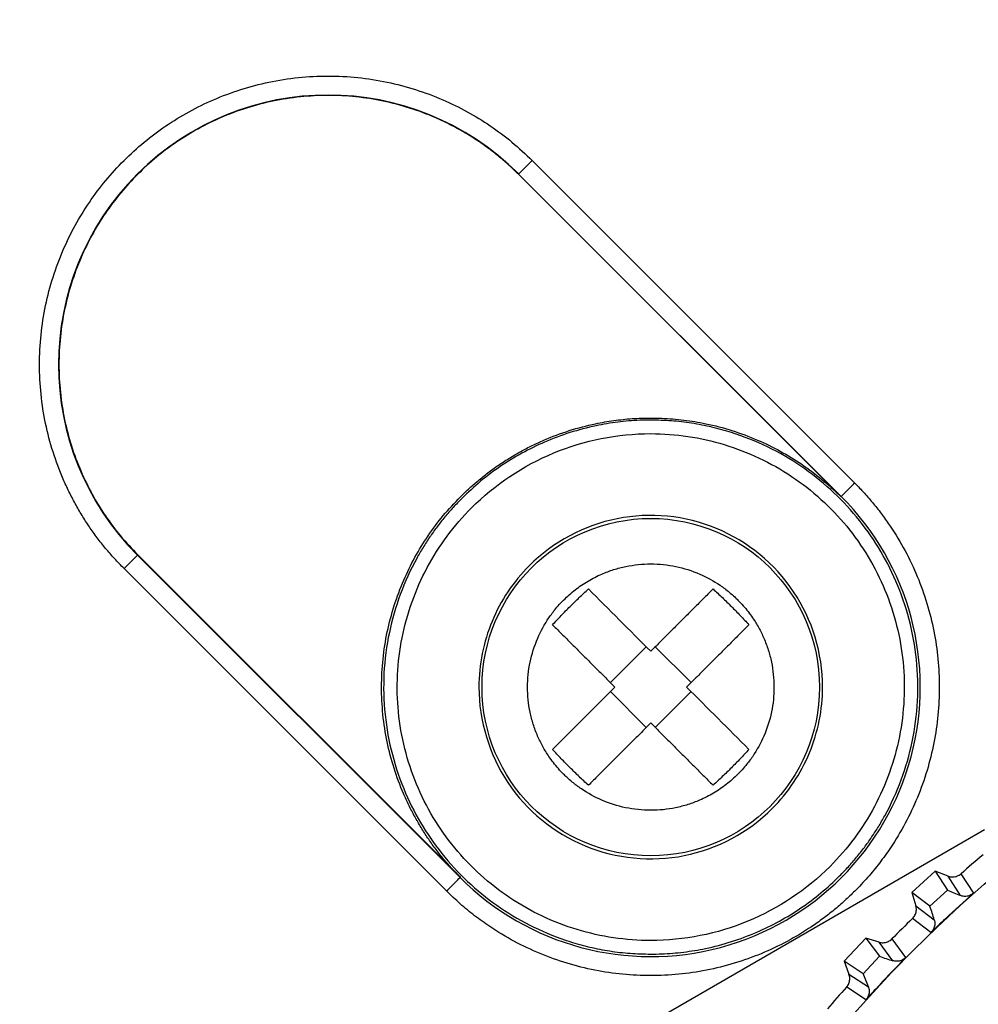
# Model space of a CAD drawing. Header units: millimetres. Extents: x -42 to 108, y 0 to 140.
# Tile 12 of 17: x 56 to 71, y 88 to 104. Entities that reach past the tile are written whole.
import ezdxf

# ---------------------------------------------------------------- set-up
doc = ezdxf.new("R2010")
doc.units = ezdxf.units.MM

msp = doc.modelspace()

# ---------------------------------------------------------------- linework, layer by layer
at = {"color": 7, "linetype": 'Continuous', "lineweight": 25}
for p, q in [((64.037, 101.304), (63.82, 101.087)), ((64.037, 101.304), (69.126, 96.214)), ((68.905, 96.002), (63.82, 101.087)), ((63.824, 101.091), (68.914, 96.002)), ((68.905, 96.002), (68.914, 96.002)), ((57.597, 94.864), (57.814, 95.081)), ((62.899, 89.987), (57.809, 95.076)), ((57.814, 95.081), (62.899, 89.996)), ((62.687, 89.775), (57.597, 94.864)), ((65.837, 93.629), (65.272, 93.063)), ((66.545, 93.063), (65.979, 93.629)), ((65.837, 92.356), (65.272, 92.922)), ((65.979, 92.356), (66.545, 92.922)), ((5, 52.539), (71.174, 90.744)), ((62.899, 89.996), (62.899, 89.987)), ((70.397, 90.089), (70.029, 89.749)), ((70.397, 90.089), (70.59, 89.789)), ((70.6, 90.011), (70.397, 90.089)), ((70.797, 89.703), (70.6, 90.011)), ((70.803, 90.047), (71.001, 89.74)), ((70.313, 89.533), (70.029, 89.749)), ((70.029, 89.749), (70.091, 89.541)), ((70.313, 89.533), (70.59, 89.789)), ((70.091, 89.541), (70.382, 89.32)), ((70.329, 89.119), (70.038, 89.341)), ((69.303, 89.031), (68.96, 88.667)), ((69.303, 89.031), (69.517, 88.745)), ((69.511, 88.967), (69.303, 89.031)), ((69.729, 88.674), (69.511, 88.967)), ((69.712, 89.018), (69.93, 88.724)), ((69.258, 88.47), (69.517, 88.745)), ((69.258, 88.47), (68.96, 88.667)), ((68.96, 88.667), (69.036, 88.463)), ((69.036, 88.463), (69.342, 88.263)), ((69.303, 88.059), (68.998, 88.26))]:
    msp.add_line(p, q, dxfattribs=at)
for centre, radius in [((65.908, 92.993), 2.662), ((85, 73.901), 21.133), ((85, 73.901), 19.098)]:
    msp.add_circle(centre, radius, dxfattribs=at)
for centre, radius, start, end in [((-265.106, -233.072), 488.125, 41.24425, 48.75575), ((-265.106, -233.072), 486.989, 41.7663, 48.75575), ((-265.106, -233.072), 487.089, 41.6118, 48.75575), ((60.817, 98.084), 4.253, 45, 225), ((65.908, 92.993), 4.253, 224.965, 45.035), ((85, 73.901), 21.5, 130.099, 131.3235), ((71.762, 92.33), 2.799, 245.2368, 249.8187), ((67.686, 88.567), 2.799, 15.6038, 20.1858), ((85, 73.901), 21.5, 134.099, 135.3235), ((70.509, 91.362), 2.799, 249.2368, 253.8187), ((66.705, 87.324), 2.799, 19.6038, 24.1858), ((85, 73.901), 21.5, 138.099, 139.3235)]:
    msp.add_arc(centre, radius, start, end, dxfattribs=at)
at = {"color": 8, "linetype": 'Continuous', "lineweight": 25}
msp.add_arc((-265.106, -233.072), 486.989, 41.7664, 48.75575, dxfattribs=at)
msp.add_open_spline([(55.622, 132.722), (59.586, 129.181), (67.514, 122.099), (78.941, 110.975), (88.666, 101.019), (94.406, 94.615), (96.598, 92.168)], degree=3, knots=[0, 0, 0, 0, 0.276392, 0.552784, 0.829175, 1, 1, 1, 1], dxfattribs=at)
at = {"color": 7, "linetype": 'Continuous', "lineweight": 25}
for points, knots in [([(57.597, 94.864), (57.547, 94.916), (57.447, 95.019), (57.306, 95.181), (57.173, 95.349), (57.049, 95.523), (56.933, 95.702), (56.826, 95.888), (56.727, 96.079), (56.603, 96.348), (56.47, 96.704), (56.352, 97.152), (56.28, 97.614), (56.248, 98.24), (56.328, 99.017), (56.604, 99.885), (57.028, 100.659), (57.578, 101.322), (58.241, 101.873), (59.016, 102.297), (59.884, 102.573), (60.661, 102.653), (61.287, 102.621), (61.748, 102.549), (62.197, 102.431), (62.619, 102.273), (63.015, 102.08), (63.38, 101.856), (63.725, 101.6), (63.932, 101.402), (64.037, 101.304)], [0, 0, 0, 0, 0.015123, 0.030147, 0.045106, 0.060033, 0.074962, 0.089928, 0.104963, 0.1201, 0.152242, 0.184454, 0.217278, 0.250176, 0.315811, 0.380082, 0.440011, 0.500016, 0.559947, 0.61995, 0.684221, 0.749855, 0.782679, 0.815578, 0.847717, 0.879931, 0.910069, 0.939946, 0.969833, 1, 1, 1, 1]), ([(63.82, 101.087), (63.772, 101.134), (63.676, 101.227), (63.524, 101.359), (63.368, 101.482), (63.206, 101.598), (63.038, 101.706), (62.866, 101.806), (62.687, 101.899), (62.436, 102.015), (62.104, 102.139), (61.686, 102.249), (61.255, 102.316), (60.672, 102.346), (59.946, 102.271), (59.137, 102.014), (58.415, 101.619), (57.797, 101.105), (57.282, 100.486), (56.887, 99.764), (56.63, 98.954), (56.555, 98.23), (56.585, 97.646), (56.652, 97.215), (56.762, 96.797), (56.909, 96.403), (57.089, 96.034), (57.299, 95.693), (57.538, 95.372), (57.721, 95.178), (57.814, 95.081)], [0, 0, 0, 0, 0.015122, 0.030146, 0.045105, 0.060032, 0.074961, 0.089927, 0.104962, 0.1201, 0.152239, 0.184454, 0.217275, 0.250176, 0.315811, 0.380082, 0.440008, 0.500016, 0.559945, 0.61995, 0.684221, 0.749855, 0.782677, 0.815578, 0.847714, 0.879931, 0.910068, 0.939945, 0.969832, 1, 1, 1, 1]), ([(62.905, 95.996), (62.953, 96.043), (63.049, 96.136), (63.201, 96.267), (63.357, 96.391), (63.519, 96.507), (63.687, 96.615), (63.86, 96.715), (64.038, 96.808), (64.289, 96.924), (64.621, 97.048), (64.992, 97.145), (65.325, 97.203), (65.616, 97.234), (65.811, 97.238), (65.908, 97.24)], [0, 0, 0, 0, 0.06045, 0.120507, 0.180303, 0.239974, 0.299654, 0.359478, 0.419582, 0.480098, 0.608542, 0.737298, 0.824825, 0.912254, 1, 1, 1, 1]), ([(65.908, 97.207), (65.85, 97.206), (65.734, 97.205), (65.561, 97.194), (65.388, 97.176), (65.216, 97.151), (64.962, 97.103), (64.631, 97.016), (64.24, 96.87), (63.874, 96.691), (63.536, 96.484), (63.217, 96.246), (63.025, 96.064), (62.928, 95.972)], [0, 0, 0, 0, 0.052574, 0.105052, 0.157525, 0.210081, 0.262811, 0.391265, 0.52005, 0.640514, 0.75994, 0.879409, 1, 1, 1, 1]), ([(65.908, 97.24), (65.966, 97.239), (66.083, 97.238), (66.257, 97.227), (66.431, 97.209), (66.604, 97.184), (66.859, 97.136), (67.192, 97.049), (67.585, 96.902), (67.953, 96.723), (68.293, 96.515), (68.614, 96.277), (68.808, 96.094), (68.905, 96.002)], [0, 0, 0, 0, 0.052562, 0.105031, 0.157496, 0.210047, 0.262771, 0.3912, 0.519971, 0.64045, 0.759897, 0.879389, 1, 1, 1, 1]), ([(68.888, 90.013), (68.934, 90.061), (69.027, 90.156), (69.157, 90.306), (69.28, 90.462), (69.395, 90.623), (69.502, 90.789), (69.673, 91.083), (69.875, 91.524), (70.05, 92.135), (70.134, 92.774), (70.116, 93.425), (70.001, 94.063), (69.795, 94.658), (69.514, 95.202), (69.166, 95.688), (68.754, 96.12), (68.282, 96.493), (67.757, 96.797), (67.277, 96.988), (66.872, 97.1), (66.554, 97.161), (66.233, 97.2), (66.016, 97.204), (65.908, 97.207)], [0, 0, 0, 0, 0.020155, 0.04018, 0.06012, 0.080019, 0.099923, 0.119876, 0.182871, 0.245797, 0.31143, 0.37711, 0.441837, 0.506654, 0.566702, 0.626431, 0.686684, 0.746589, 0.807898, 0.869449, 0.902162, 0.934695, 0.967243, 1, 1, 1, 1]), ([(63.08, 95.821), (63.45, 96.191), (63.894, 96.488), (64.861, 96.889), (65.385, 96.993), (65.908, 96.993)], [0, 0, 0, 0, 0.5, 0.5, 1, 1, 1, 1]), ([(65.908, 96.993), (66.301, 96.993), (66.693, 96.934), (67.445, 96.706), (67.804, 96.537), (68.457, 96.1), (68.751, 95.834), (69.249, 95.227), (69.453, 94.886), (69.754, 94.161), (69.85, 93.776), (69.927, 92.994), (69.908, 92.598), (69.755, 91.827), (69.621, 91.453), (69.251, 90.761), (69.014, 90.442), (68.737, 90.164)], [0, 0, 0, 0, 0.125, 0.125, 0.25, 0.25, 0.375, 0.375, 0.5, 0.5, 0.625, 0.625, 0.75, 0.75, 0.875, 0.875, 1, 1, 1, 1]), ([(69.126, 96.214), (69.071, 96.159), (69.016, 96.104), (68.937, 96.026), (68.914, 96.003), (68.914, 96.002)], [0, 0, 0, 0, 0.5, 0.5, 1, 1, 1, 1]), ([(69.126, 96.214), (69.177, 96.161), (69.28, 96.056), (69.425, 95.888), (69.561, 95.713), (69.733, 95.47), (69.927, 95.149), (70.121, 94.74), (70.273, 94.314), (70.417, 93.736), (70.49, 92.994), (70.418, 92.253), (70.274, 91.674), (70.122, 91.248), (69.929, 90.84), (69.723, 90.497), (69.52, 90.215), (69.333, 89.986), (69.196, 89.844), (69.128, 89.773)], [0, 0, 0, 0, 0.030971, 0.061888, 0.092822, 0.123848, 0.186897, 0.250094, 0.313142, 0.376339, 0.500004, 0.623669, 0.686718, 0.749915, 0.812963, 0.87616, 0.917436, 0.958658, 1, 1, 1, 1]), ([(62.899, 89.996), (62.852, 90.044), (62.759, 90.14), (62.628, 90.292), (62.505, 90.448), (62.389, 90.61), (62.282, 90.778), (62.182, 90.951), (62.09, 91.129), (61.975, 91.38), (61.851, 91.711), (61.742, 92.129), (61.675, 92.559), (61.654, 92.997), (61.676, 93.435), (61.744, 93.864), (61.854, 94.282), (62.001, 94.675), (62.181, 95.044), (62.39, 95.384), (62.629, 95.705), (62.813, 95.899), (62.905, 95.996)], [0, 0, 0, 0, 0.030229, 0.060261, 0.090163, 0.120002, 0.149845, 0.17976, 0.209814, 0.240073, 0.304305, 0.368688, 0.434281, 0.500031, 0.565623, 0.631375, 0.6956, 0.75999, 0.82023, 0.879953, 0.939696, 1, 1, 1, 1]), ([(62.928, 95.972), (62.882, 95.925), (62.789, 95.829), (62.659, 95.679), (62.536, 95.524), (62.421, 95.363), (62.314, 95.197), (62.143, 94.902), (61.942, 94.462), (61.766, 93.851), (61.682, 93.211), (61.7, 92.56), (61.815, 91.922), (62.021, 91.328), (62.302, 90.783), (62.65, 90.298), (63.062, 89.865), (63.535, 89.493), (64.06, 89.189), (64.54, 88.998), (64.944, 88.886), (65.262, 88.824), (65.584, 88.786), (65.8, 88.781), (65.908, 88.779)], [0, 0, 0, 0, 0.020155, 0.04018, 0.06012, 0.080019, 0.099923, 0.119876, 0.182871, 0.245797, 0.31143, 0.37711, 0.441837, 0.506654, 0.566702, 0.626431, 0.686684, 0.746589, 0.807898, 0.869449, 0.902162, 0.934695, 0.967243, 1, 1, 1, 1]), ([(65.908, 88.993), (65.515, 88.993), (65.123, 89.051), (64.371, 89.279), (64.012, 89.449), (63.359, 89.885), (63.065, 90.152), (62.567, 90.759), (62.363, 91.099), (62.062, 91.825), (61.966, 92.21), (61.889, 92.991), (61.908, 93.388), (62.062, 94.158), (62.195, 94.532), (62.566, 95.225), (62.802, 95.543), (63.08, 95.821)], [0, 0, 0, 0, 0.125, 0.125, 0.25, 0.25, 0.375, 0.375, 0.5, 0.5, 0.625, 0.625, 0.75, 0.75, 0.875, 0.875, 1, 1, 1, 1]), ([(68.619, 92.993), (68.619, 93.525), (68.458, 94.056), (67.866, 94.941), (67.437, 95.293), (66.454, 95.701), (65.901, 95.755), (64.857, 95.547), (64.368, 95.286), (63.991, 94.909)], [0, 0, 0, 0, 0.25, 0.25, 0.5, 0.5, 0.75, 0.75, 1, 1, 1, 1]), ([(63.991, 94.909), (63.741, 94.659), (63.54, 94.358), (63.268, 93.702), (63.197, 93.348), (63.197, 92.993)], [0, 0, 0, 0, 0.5, 0.5, 1, 1, 1, 1]), ([(64.534, 94.367), (64.563, 94.396), (64.621, 94.452), (64.716, 94.53), (64.815, 94.602), (64.918, 94.667), (65.025, 94.726), (65.159, 94.789), (65.322, 94.85), (65.514, 94.9), (65.71, 94.931), (65.909, 94.94), (66.108, 94.93), (66.37, 94.89), (66.676, 94.792), (66.954, 94.64), (67.131, 94.507), (67.222, 94.426), (67.266, 94.383), (67.283, 94.367)], [0, 0, 0, 0, 0.040012, 0.080025, 0.120037, 0.160049, 0.200062, 0.240074, 0.305381, 0.370695, 0.435431, 0.50016, 0.565956, 0.630765, 0.760074, 0.880144, 0.939812, 0.977323, 1, 1, 1, 1]), ([(64.359, 93.976), (64.404, 94.025), (64.495, 94.123), (64.635, 94.266), (64.778, 94.406), (64.876, 94.496), (64.925, 94.542)], [0, 0, 0, 0, 0.250037, 0.5, 0.749963, 1, 1, 1, 1]), ([(66.891, 94.542), (66.838, 94.488), (66.73, 94.38), (66.567, 94.218), (66.404, 94.054), (66.239, 93.89), (66.074, 93.724), (65.964, 93.614), (65.908, 93.558)], [0, 0, 0, 0, 0.166982, 0.333586, 0.5, 0.666414, 0.833018, 1, 1, 1, 1]), ([(66.891, 94.542), (66.94, 94.496), (67.039, 94.406), (67.133, 94.312), (67.181, 94.266)], [0, 0, 0, 0, 0.500073, 1, 1, 1, 1]), ([(64.534, 91.618), (64.505, 91.647), (64.449, 91.706), (64.371, 91.8), (64.287, 91.915), (64.202, 92.054), (64.119, 92.224), (64.051, 92.405), (63.984, 92.661), (63.958, 92.926), (63.971, 93.191), (64.011, 93.452), (64.109, 93.76), (64.261, 94.038), (64.394, 94.215), (64.474, 94.307), (64.517, 94.351), (64.534, 94.367)], [0, 0, 0, 0, 0.039962, 0.079925, 0.119891, 0.180007, 0.240118, 0.30509, 0.369633, 0.500075, 0.565003, 0.62957, 0.76003, 0.879745, 0.939575, 0.977245, 1, 1, 1, 1]), ([(67.283, 94.367), (67.311, 94.338), (67.367, 94.279), (67.445, 94.185), (67.529, 94.07), (67.614, 93.931), (67.697, 93.761), (67.765, 93.581), (67.832, 93.325), (67.859, 93.059), (67.846, 92.795), (67.806, 92.533), (67.708, 92.226), (67.556, 91.947), (67.422, 91.771), (67.342, 91.679), (67.299, 91.635), (67.283, 91.618)], [0, 0, 0, 0, 0.039962, 0.079925, 0.119891, 0.180007, 0.240118, 0.30509, 0.369633, 0.500075, 0.565003, 0.62957, 0.76003, 0.879745, 0.939575, 0.977245, 1, 1, 1, 1]), ([(67.181, 94.266), (67.228, 94.218), (67.322, 94.123), (67.412, 94.025), (67.457, 93.976)], [0, 0, 0, 0, 0.499927, 1, 1, 1, 1]), ([(64.359, 93.976), (64.413, 93.922), (64.521, 93.815), (64.683, 93.652), (64.847, 93.488), (65.011, 93.324), (65.176, 93.159), (65.287, 93.048), (65.342, 92.993)], [0, 0, 0, 0, 0.166982, 0.333586, 0.5, 0.666414, 0.833018, 1, 1, 1, 1]), ([(67.457, 93.976), (67.404, 93.923), (67.299, 93.818), (67.138, 93.657), (66.976, 93.494), (66.81, 93.329), (66.643, 93.162), (66.53, 93.049), (66.474, 92.993)], [0, 0, 0, 0, 0.163013, 0.327487, 0.493422, 0.660818, 0.829678, 1, 1, 1, 1]), ([(63.197, 92.993), (63.197, 92.46), (63.359, 91.929), (63.95, 91.044), (64.379, 90.692), (65.363, 90.285), (65.915, 90.23), (66.959, 90.438), (67.448, 90.7), (67.825, 91.076)], [0, 0, 0, 0, 0.25, 0.25, 0.5, 0.5, 0.75, 0.75, 1, 1, 1, 1]), ([(65.342, 92.993), (65.287, 92.937), (65.176, 92.827), (65.011, 92.661), (64.847, 92.497), (64.683, 92.334), (64.521, 92.171), (64.413, 92.063), (64.359, 92.01)], [0, 0, 0, 0, 0.166982, 0.333586, 0.5, 0.666414, 0.833018, 1, 1, 1, 1]), ([(67.825, 91.076), (68.076, 91.327), (68.277, 91.628), (68.548, 92.283), (68.619, 92.638), (68.619, 92.993)], [0, 0, 0, 0, 0.5, 0.5, 1, 1, 1, 1]), ([(65.908, 92.427), (65.852, 92.371), (65.739, 92.258), (65.572, 92.091), (65.406, 91.925), (65.243, 91.762), (65.083, 91.602), (64.977, 91.496), (64.925, 91.444)], [0, 0, 0, 0, 0.1703223, 0.3391815, 0.5065783, 0.6725133, 0.836987, 1, 1, 1, 1]), ([(65.908, 92.427), (65.964, 92.372), (66.074, 92.261), (66.239, 92.096), (66.404, 91.931), (66.567, 91.768), (66.73, 91.605), (66.838, 91.498), (66.891, 91.444)], [0, 0, 0, 0, 0.166982, 0.333586, 0.5, 0.666414, 0.833018, 1, 1, 1, 1]), ([(64.635, 91.72), (64.588, 91.767), (64.495, 91.862), (64.404, 91.96), (64.359, 92.01)], [0, 0, 0, 0, 0.499927, 1, 1, 1, 1]), ([(67.457, 92.01), (67.412, 91.96), (67.321, 91.862), (67.181, 91.719), (67.038, 91.579), (66.94, 91.489), (66.891, 91.444)], [0, 0, 0, 0, 0.250037, 0.5, 0.749963, 1, 1, 1, 1]), ([(64.925, 91.444), (64.876, 91.489), (64.778, 91.579), (64.683, 91.673), (64.635, 91.72)], [0, 0, 0, 0, 0.500073, 1, 1, 1, 1]), ([(67.283, 91.618), (67.253, 91.59), (67.195, 91.533), (67.1, 91.456), (67.002, 91.384), (66.898, 91.318), (66.791, 91.26), (66.657, 91.197), (66.495, 91.136), (66.302, 91.085), (66.106, 91.055), (65.907, 91.046), (65.708, 91.055), (65.446, 91.096), (65.14, 91.194), (64.862, 91.346), (64.686, 91.479), (64.594, 91.559), (64.55, 91.602), (64.534, 91.618)], [0, 0, 0, 0, 0.040012, 0.080025, 0.120037, 0.160049, 0.200062, 0.240074, 0.305381, 0.370695, 0.435431, 0.50016, 0.565956, 0.630765, 0.760074, 0.880144, 0.939812, 0.977323, 1, 1, 1, 1]), ([(68.737, 90.164), (68.366, 89.794), (67.923, 89.498), (66.955, 89.097), (66.432, 88.993), (65.908, 88.993)], [0, 0, 0, 0, 0.5, 0.5, 1, 1, 1, 1]), ([(62.687, 89.775), (62.742, 89.83), (62.797, 89.885), (62.875, 89.964), (62.898, 89.987), (62.899, 89.987)], [0, 0, 0, 0, 0.5, 0.5, 1, 1, 1, 1]), ([(65.908, 88.779), (65.966, 88.779), (66.082, 88.781), (66.255, 88.792), (66.428, 88.81), (66.601, 88.835), (66.854, 88.882), (67.185, 88.969), (67.576, 89.116), (67.942, 89.294), (68.28, 89.502), (68.599, 89.739), (68.791, 89.921), (68.888, 90.013)], [0, 0, 0, 0, 0.052574, 0.105052, 0.157525, 0.210081, 0.262811, 0.391265, 0.52005, 0.640514, 0.75994, 0.879409, 1, 1, 1, 1]), ([(70.6, 90.011), (70.61, 90.007), (70.621, 90.004), (70.632, 90.001), (70.642, 89.999), (70.653, 89.998), (70.665, 89.998), (70.676, 89.997), (70.687, 89.998), (70.698, 89.999), (70.709, 90.001), (70.72, 90.003), (70.73, 90.006), (70.735, 90.008), (70.741, 90.01), (70.746, 90.012), (70.756, 90.016), (70.766, 90.021), (70.776, 90.027), (70.785, 90.033), (70.795, 90.04), (70.803, 90.047)], [0, 0, 0, 0, 0.0000332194, 0.0000332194, 0.0000332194, 0.0000664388, 0.0000664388, 0.0000664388, 0.0000996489, 0.0000996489, 0.0000996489, 0.000132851, 0.000132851, 0.000132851, 0.0001493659, 0.0001493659, 0.0001493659, 0.0001828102, 0.0001828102, 0.0001828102, 0.0002172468, 0.0002172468, 0.0002172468, 0.0002172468]), ([(69.128, 89.773), (69.075, 89.722), (68.969, 89.619), (68.801, 89.474), (68.627, 89.338), (68.383, 89.166), (68.062, 88.972), (67.653, 88.779), (67.227, 88.627), (66.648, 88.483), (65.907, 88.411), (65.166, 88.483), (64.587, 88.628), (64.161, 88.78), (63.753, 88.973), (63.41, 89.18), (63.128, 89.383), (62.899, 89.57), (62.757, 89.707), (62.687, 89.775)], [0, 0, 0, 0, 0.030972, 0.061888, 0.092822, 0.123848, 0.186897, 0.250094, 0.313142, 0.376339, 0.500004, 0.623669, 0.686718, 0.749915, 0.812963, 0.87616, 0.917436, 0.958658, 1, 1, 1, 1]), ([(71.001, 89.74), (70.851, 89.607), (70.703, 89.473), (70.557, 89.336), (70.48, 89.264), (70.404, 89.192), (70.329, 89.119)], [0, 0, 0, 0, 0.0006000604, 0.0006000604, 0.0006000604, 0.000914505, 0.000914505, 0.000914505, 0.000914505]), ([(71.001, 89.74), (70.993, 89.732), (70.984, 89.726), (70.974, 89.72), (70.965, 89.714), (70.955, 89.709), (70.945, 89.705), (70.935, 89.7), (70.924, 89.697), (70.914, 89.695), (70.903, 89.692), (70.893, 89.691), (70.882, 89.69), (70.872, 89.689), (70.862, 89.689), (70.852, 89.69), (70.842, 89.691), (70.833, 89.693), (70.824, 89.695), (70.814, 89.697), (70.805, 89.7), (70.797, 89.703)], [0, 0, 0, 0, 0.0000330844, 0.0000330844, 0.0000330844, 0.0000661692, 0.0000661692, 0.0000661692, 0.0000989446, 0.0000989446, 0.0000989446, 0.0001308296, 0.0001308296, 0.0001308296, 0.000161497, 0.000161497, 0.000161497, 0.0001901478, 0.0001901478, 0.0001901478, 0.0002195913, 0.0002195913, 0.0002195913, 0.0002195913]), ([(70.038, 89.341), (70.046, 89.349), (70.053, 89.357), (70.06, 89.366), (70.067, 89.375), (70.072, 89.384), (70.077, 89.394), (70.082, 89.404), (70.087, 89.414), (70.09, 89.425), (70.093, 89.435), (70.096, 89.446), (70.097, 89.457), (70.098, 89.463), (70.098, 89.468), (70.099, 89.474), (70.099, 89.485), (70.099, 89.496), (70.098, 89.507), (70.096, 89.519), (70.094, 89.53), (70.091, 89.541)], [0, 0, 0, 0, 0.0000331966, 0.0000331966, 0.0000331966, 0.0000663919, 0.0000663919, 0.0000663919, 0.0000995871, 0.0000995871, 0.0000995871, 0.0001327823, 0.0001327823, 0.0001327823, 0.0001492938, 0.0001492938, 0.0001492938, 0.0001827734, 0.0001827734, 0.0001827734, 0.0002172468, 0.0002172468, 0.0002172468, 0.0002172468]), ([(70.382, 89.32), (70.384, 89.311), (70.386, 89.301), (70.388, 89.292), (70.389, 89.282), (70.39, 89.272), (70.39, 89.262), (70.39, 89.252), (70.389, 89.243), (70.388, 89.233), (70.386, 89.223), (70.384, 89.213), (70.381, 89.204), (70.378, 89.195), (70.375, 89.185), (70.37, 89.176), (70.366, 89.167), (70.361, 89.159), (70.356, 89.151), (70.348, 89.139), (70.339, 89.129), (70.329, 89.119)], [0, 0, 0, 0, 0.0000302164, 0.0000302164, 0.0000302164, 0.0000598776, 0.0000598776, 0.0000598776, 0.0000895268, 0.0000895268, 0.0000895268, 0.0001191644, 0.0001191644, 0.0001191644, 0.000148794, 0.000148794, 0.000148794, 0.00017842, 0.00017842, 0.00017842, 0.0002196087, 0.0002196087, 0.0002196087, 0.0002196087]), ([(69.511, 88.967), (69.522, 88.964), (69.532, 88.961), (69.543, 88.96), (69.554, 88.958), (69.566, 88.958), (69.577, 88.958), (69.588, 88.959), (69.599, 88.96), (69.61, 88.962), (69.62, 88.964), (69.631, 88.968), (69.641, 88.972), (69.647, 88.974), (69.652, 88.976), (69.657, 88.978), (69.667, 88.983), (69.676, 88.989), (69.685, 88.995), (69.695, 89.002), (69.704, 89.009), (69.712, 89.018)], [0, 0, 0, 0, 0.0000332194, 0.0000332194, 0.0000332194, 0.0000664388, 0.0000664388, 0.0000664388, 0.0000996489, 0.0000996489, 0.0000996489, 0.000132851, 0.000132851, 0.000132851, 0.0001493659, 0.0001493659, 0.0001493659, 0.0001828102, 0.0001828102, 0.0001828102, 0.0002172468, 0.0002172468, 0.0002172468, 0.0002172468]), ([(69.93, 88.724), (69.79, 88.582), (69.652, 88.437), (69.516, 88.291), (69.444, 88.214), (69.373, 88.137), (69.303, 88.059)], [0, 0, 0, 0, 0.0006000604, 0.0006000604, 0.0006000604, 0.000914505, 0.000914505, 0.000914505, 0.000914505]), ([(69.93, 88.724), (69.922, 88.717), (69.914, 88.709), (69.905, 88.703), (69.896, 88.696), (69.887, 88.691), (69.877, 88.686), (69.867, 88.681), (69.857, 88.677), (69.846, 88.674), (69.836, 88.67), (69.826, 88.668), (69.815, 88.667), (69.805, 88.665), (69.795, 88.665), (69.785, 88.665), (69.775, 88.665), (69.766, 88.666), (69.757, 88.667), (69.747, 88.669), (69.738, 88.671), (69.729, 88.674)], [0, 0, 0, 0, 0.0000330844, 0.0000330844, 0.0000330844, 0.0000661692, 0.0000661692, 0.0000661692, 0.0000989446, 0.0000989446, 0.0000989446, 0.0001308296, 0.0001308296, 0.0001308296, 0.000161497, 0.000161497, 0.000161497, 0.0001901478, 0.0001901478, 0.0001901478, 0.0002195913, 0.0002195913, 0.0002195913, 0.0002195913]), ([(68.998, 88.26), (69.005, 88.268), (69.012, 88.277), (69.018, 88.286), (69.024, 88.295), (69.029, 88.305), (69.033, 88.315), (69.037, 88.326), (69.041, 88.336), (69.043, 88.347), (69.046, 88.358), (69.047, 88.369), (69.048, 88.38), (69.049, 88.385), (69.049, 88.391), (69.049, 88.396), (69.048, 88.407), (69.047, 88.419), (69.045, 88.43), (69.043, 88.441), (69.04, 88.452), (69.036, 88.463)], [0, 0, 0, 0, 0.0000331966, 0.0000331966, 0.0000331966, 0.0000663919, 0.0000663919, 0.0000663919, 0.0000995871, 0.0000995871, 0.0000995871, 0.0001327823, 0.0001327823, 0.0001327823, 0.0001492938, 0.0001492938, 0.0001492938, 0.0001827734, 0.0001827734, 0.0001827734, 0.0002172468, 0.0002172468, 0.0002172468, 0.0002172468]), ([(69.342, 88.263), (69.345, 88.254), (69.348, 88.244), (69.35, 88.235), (69.352, 88.225), (69.353, 88.216), (69.354, 88.206), (69.355, 88.196), (69.355, 88.186), (69.354, 88.176), (69.353, 88.166), (69.352, 88.157), (69.349, 88.147), (69.347, 88.137), (69.344, 88.128), (69.34, 88.119), (69.337, 88.109), (69.332, 88.101), (69.327, 88.092), (69.32, 88.08), (69.312, 88.069), (69.303, 88.059)], [0, 0, 0, 0, 0.0000302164, 0.0000302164, 0.0000302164, 0.0000598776, 0.0000598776, 0.0000598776, 0.0000895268, 0.0000895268, 0.0000895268, 0.0001191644, 0.0001191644, 0.0001191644, 0.000148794, 0.000148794, 0.000148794, 0.00017842, 0.00017842, 0.00017842, 0.0002196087, 0.0002196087, 0.0002196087, 0.0002196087])]:
    msp.add_open_spline(points, degree=3, knots=knots, dxfattribs=at)
for points in [[(64.925, 94.542), (65.246, 94.22), (65.576, 93.89), (65.908, 93.558)], [(66.474, 92.993), (66.806, 92.661), (67.136, 92.331), (67.457, 92.01)]]:
    msp.add_open_spline(points, degree=3, dxfattribs=at)

doc.saveas('drawing.dxf')
